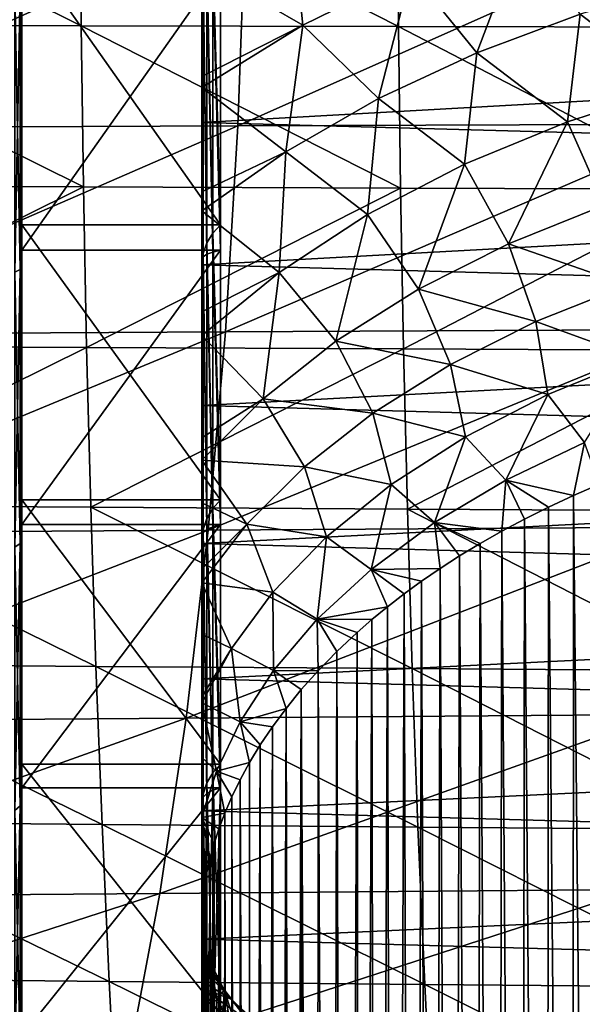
# Model space of a CAD drawing. Header units: metres. Extents: x -23 to 245, y -35 to 23.
# Tile 76 of 166: x 60.48 to 65.01, y -10.48 to -2.55. Entities that reach past the tile are written whole.
import ezdxf

# ---------------------------------------------------------------- set-up
doc = ezdxf.new("R2010")
doc.units = ezdxf.units.M
doc.layers.add('solid_509092_SW0002', color=7, linetype='CONTINUOUS')

msp = doc.modelspace()

# ---------------------------------------------------------------- linework, layer by layer
at = {"layer": 'solid_509092_SW0002'}
for points in [[(60.977657, -2.601444, 276.825409), (60.966644, -1.301103, 276.88504), (58.360073, -1.29795, 276.410675)], [(60.977657, -2.601444, 276.825409), (58.360073, -1.29795, 276.410675), (58.372223, -2.594925, 276.350769)], [(63.533096, -2.607329, 277.289124), (63.52306, -1.30395, 277.348511), (60.966644, -1.301103, 276.88504)], [(63.533096, -2.607329, 277.289124), (60.966644, -1.301103, 276.88504), (60.977657, -2.601444, 276.825409)], [(66.043793, -2.612571, 277.743805), (66.034576, -1.306487, 277.802887), (63.52306, -1.30395, 277.348511)], [(66.043793, -2.612571, 277.743805), (63.52306, -1.30395, 277.348511), (63.533096, -2.607329, 277.289124)], [(75.949997, -1.421848, 76.567451), (75.949997, -2.596188, 76.684029), (61.950001, -2.221277, 76.639229)], [(58.489395, -3.421854, 245.401352), (58.557041, -1.714388, 245.125656), (62.300323, -1.706926, 245.833893)], [(62.23962, -3.407714, 246.111069), (58.489395, -3.421854, 245.401352), (62.300323, -1.706926, 245.833893)], [(62.23962, -3.407714, 246.111069), (62.300323, -1.706926, 245.833893), (66.076584, -1.699325, 246.571518)], [(66.0214, -3.393326, 246.849503), (62.23962, -3.407714, 246.111069), (66.076584, -1.699325, 246.571518)], [(64.165283, -2.818144, 116.664764), (64.549232, -1.804389, 116.573112), (63.6343, -2.16528, 116.55172)], [(64.165283, -2.818144, 116.664764), (64.996689, -2.508466, 116.676697), (64.549232, -1.804389, 116.573112)], [(62.762321, -2.596985, 116.520844), (62.684132, -1.834015, 116.537651), (61.950001, -2.126595, 116.509048)], [(62.762321, -2.596985, 116.520844), (63.6343, -2.16528, 116.55172), (62.684132, -1.834015, 116.537651)], [(62.10091, -4.203272, 77.411476), (60.5, -1.929181, 77.054329), (62.10091, -1.928738, 77.054268)], [(60.5, -1.929181, 77.054329), (60.5, -4.202964, 77.411407), (60.5, -2.270243, 76.931335)], [(62.10091, -4.203272, 77.411476), (60.5, -4.202964, 77.411407), (60.5, -1.929181, 77.054329)], [(62.10091, -4.203272, 77.411476), (62.10091, -1.928738, 77.054268), (62.038425, -1.994354, 77.012878)], [(61.990417, -2.06984, 76.95797), (62.038425, -4.270188, 77.37738), (62.038425, -1.994354, 77.012878)], [(62.10091, -4.203272, 77.411476), (62.038425, -1.994354, 77.012878), (62.038425, -4.270188, 77.37738)], [(60.5, -4.40769, 115.680908), (60.5, -2.137997, 116.062302), (60.5, -2.270225, 116.068665)], [(62.10091, -2.13806, 116.062302), (60.5, -2.137997, 116.062302), (60.5, -4.40769, 115.680908)], [(62.10091, -2.13806, 116.062302), (60.5, -4.40769, 115.680908), (62.10091, -4.40767, 115.680923)], [(61.950001, -4.483488, 115.930611), (61.950001, -3.010418, 116.475052), (61.950001, -2.126595, 116.509048)], [(62.762321, -2.596985, 116.520844), (61.950001, -2.126595, 116.509048), (61.950001, -3.010418, 116.475052)], [(61.950001, -2.196017, 116.317848), (61.950001, -4.483488, 115.930611), (61.950001, -2.126595, 116.509048)], [(61.990417, -4.348564, 77.331009), (61.990417, -2.06984, 76.95797), (61.960251, -2.151967, 76.893631)], [(61.990417, -4.348564, 77.331009), (62.038425, -4.270188, 77.37738), (61.990417, -2.06984, 76.95797)], [(62.10091, -2.13806, 116.062302), (62.10091, -4.40767, 115.680923), (62.038425, -2.149642, 116.108971)], [(61.960251, -4.4344, 77.27597), (61.960251, -2.151967, 76.893631), (61.950001, -2.225544, 76.823509)], [(61.960251, -2.180205, 116.241379), (61.960251, -4.462086, 115.855766), (61.950001, -2.196017, 116.317848)], [(61.960251, -4.462086, 115.855766), (61.950001, -4.483488, 115.930611), (61.950001, -2.196017, 116.317848)], [(61.990417, -4.348564, 77.331009), (61.960251, -2.151967, 76.893631), (61.960251, -4.4344, 77.27597)], [(61.990417, -2.164053, 116.170074), (61.990417, -4.440958, 115.786087), (61.960251, -2.180205, 116.241379)], [(61.990417, -4.440958, 115.786087), (61.960251, -4.462086, 115.855766), (61.960251, -2.180205, 116.241379)], [(61.990417, -2.164053, 116.170074), (62.038425, -2.149642, 116.108971), (62.038425, -4.422509, 115.726402)], [(61.990417, -2.164053, 116.170074), (62.038425, -4.422509, 115.726402), (61.990417, -4.440958, 115.786087)], [(62.10091, -4.40767, 115.680923), (62.038425, -4.422509, 115.726402), (62.038425, -2.149642, 116.108971)], [(63.371731, -3.18696, 116.646927), (63.6343, -2.16528, 116.55172), (62.762321, -2.596985, 116.520844)], [(63.371731, -3.18696, 116.646927), (64.165283, -2.818144, 116.664764), (63.6343, -2.16528, 116.55172)], [(60.485405, -2.297762, 116.158607), (60.442818, -2.307484, 116.241791), (60.442818, -4.583763, 115.840416)], [(60.485405, -4.56445, 115.758926), (60.485405, -2.297762, 116.158607), (60.442818, -4.583763, 115.840416)], [(60.485405, -2.297762, 76.841393), (60.485405, -4.56445, 77.241074), (60.442818, -2.307484, 76.758209)], [(60.485405, -2.297762, 116.158607), (60.5, -4.52528, 115.673119), (60.5, -2.270225, 116.068665)], [(60.485405, -2.297762, 76.841393), (60.5, -2.270243, 76.931335), (60.5, -4.525298, 77.326889)], [(60.485405, -2.297762, 76.841393), (60.5, -4.525298, 77.326889), (60.485405, -4.56445, 77.241074)], [(60.485405, -4.56445, 115.758926), (60.5, -4.52528, 115.673119), (60.485405, -2.297762, 116.158607)], [(60.5, -4.40769, 115.680908), (60.5, -2.270225, 116.068665), (60.5, -4.52528, 115.673119)], [(60.5, -4.202964, 77.411407), (60.5, -4.525298, 77.326889), (60.5, -2.270243, 76.931335)], [(61.950001, -2.225544, 76.823509), (61.950001, -2.221277, 76.639229), (61.950001, -3.379245, 76.800903)], [(75.949997, -2.596188, 76.684029), (61.950001, -3.379245, 76.800903), (61.950001, -2.221277, 76.639229)], [(61.950001, -2.225544, 76.823509), (61.950001, -3.379245, 76.800903), (61.950001, -4.526309, 77.029861)], [(61.950001, -4.511721, 77.213974), (61.950001, -2.225544, 76.823509), (61.950001, -4.526309, 77.029861)], [(61.960251, -4.4344, 77.27597), (61.950001, -2.225544, 76.823509), (61.950001, -4.511721, 77.213974)], [(65.764252, -3.094405, 116.909424), (65.856773, -2.257252, 116.684334), (64.996689, -2.508466, 116.676697)], [(60.485405, -4.56445, 77.241074), (60.442818, -4.583763, 77.159584), (60.442818, -2.307484, 76.758209)], [(64.894432, -3.373086, 116.905312), (64.996689, -2.508466, 116.676697), (64.165283, -2.818144, 116.664764)], [(64.894432, -3.373086, 116.905312), (65.764252, -3.094405, 116.909424), (64.996689, -2.508466, 116.676697)], [(58.372223, -2.594925, 276.350769), (58.392418, -3.888484, 276.25116), (60.995991, -3.898504, 276.726318)], [(60.977657, -2.601444, 276.825409), (58.372223, -2.594925, 276.350769), (60.995991, -3.898504, 276.726318)], [(60.977657, -2.601444, 276.825409), (60.995991, -3.898504, 276.726318), (63.549835, -3.907549, 277.190643)], [(63.533096, -2.607329, 277.289124), (60.977657, -2.601444, 276.825409), (63.549835, -3.907549, 277.190643)], [(75.949997, -2.596188, 76.684029), (75.949997, -3.761635, 76.869492), (61.950001, -3.379245, 76.800903)], [(62.762321, -2.596985, 116.520844), (61.950001, -3.010418, 116.475052), (61.950001, -3.096415, 116.477852)], [(62.627201, -3.614475, 116.621307), (62.762321, -2.596985, 116.520844), (61.950001, -3.096415, 116.477852)], [(62.627201, -3.614475, 116.621307), (63.371731, -3.18696, 116.646927), (62.762321, -2.596985, 116.520844)], [(63.533096, -2.607329, 277.289124), (63.549835, -3.907549, 277.190643), (66.059219, -3.915604, 277.645905)], [(66.043793, -2.612571, 277.743805), (63.533096, -2.607329, 277.289124), (66.059219, -3.915604, 277.645905)], [(64.063667, -3.715495, 116.897461), (64.165283, -2.818144, 116.664764), (63.371731, -3.18696, 116.646927)], [(64.063667, -3.715495, 116.897461), (64.894432, -3.373086, 116.905312), (64.165283, -2.818144, 116.664764)], [(61.950001, -4.483488, 115.930611), (61.950001, -3.096415, 116.477852), (61.950001, -3.010418, 116.475052)], [(61.950001, -6.71068, 115.27916), (61.950001, -3.937894, 116.560165), (61.950001, -3.096415, 116.477852)], [(62.627201, -3.614475, 116.621307), (61.950001, -3.096415, 116.477852), (61.950001, -3.937894, 116.560165)], [(61.950001, -4.483488, 115.930611), (61.950001, -6.71068, 115.27916), (61.950001, -3.096415, 116.477852)], [(65.193115, -4.046257, 117.262604), (65.764252, -3.094405, 116.909424), (64.894432, -3.373086, 116.905312)], [(63.28455, -4.120991, 116.884186), (63.371731, -3.18696, 116.646927), (62.627201, -3.614475, 116.621307)], [(63.28455, -4.120991, 116.884186), (64.063667, -3.715495, 116.897461), (63.371731, -3.18696, 116.646927)], [(58.376991, -5.086348, 245.858627), (58.489395, -3.421854, 245.401352), (62.23962, -3.407714, 246.111069)], [(62.138855, -5.066422, 246.570953), (58.376991, -5.086348, 245.858627), (62.23962, -3.407714, 246.111069)], [(75.949997, -3.761635, 76.869492), (61.950001, -4.526309, 77.029861), (61.950001, -3.379245, 76.800903)], [(62.138855, -5.066422, 246.570953), (62.23962, -3.407714, 246.111069), (66.0214, -3.393326, 246.849503)], [(65.929924, -5.046152, 247.310959), (62.138855, -5.066422, 246.570953), (66.0214, -3.393326, 246.849503)], [(64.418854, -4.356336, 117.262154), (64.894432, -3.373086, 116.905312), (64.063667, -3.715495, 116.897461)], [(64.418854, -4.356336, 117.262154), (65.193115, -4.046257, 117.262604), (64.894432, -3.373086, 116.905312)], [(62.627201, -3.614475, 116.621307), (61.950001, -3.937894, 116.560165), (61.950001, -4.091575, 116.585709)], [(62.572132, -4.586589, 116.863602), (62.627201, -3.614475, 116.621307), (61.950001, -4.091575, 116.585709)], [(62.572132, -4.586589, 116.863602), (63.28455, -4.120991, 116.884186), (62.627201, -3.614475, 116.621307)], [(63.693264, -4.722105, 117.25885), (64.063667, -3.715495, 116.897461), (63.28455, -4.120991, 116.884186)], [(63.693264, -4.722105, 117.25885), (64.418854, -4.356336, 117.262154), (64.063667, -3.715495, 116.897461)], [(75.949997, -3.761635, 76.869492), (75.949997, -4.914153, 77.123199), (61.950001, -4.526309, 77.029861)], [(60.995991, -3.898504, 276.726318), (58.392418, -3.888484, 276.25116), (58.420792, -5.177635, 276.111908)], [(60.995991, -3.898504, 276.726318), (58.420792, -5.177635, 276.111908), (61.021908, -5.191218, 276.587921)], [(63.549835, -3.907549, 277.190643), (60.995991, -3.898504, 276.726318), (61.021908, -5.191218, 276.587921)], [(63.549835, -3.907549, 277.190643), (61.021908, -5.191218, 276.587921), (63.573685, -5.203477, 277.05307)], [(61.950001, -11.606287, 113.395668), (61.950001, -4.091575, 116.585709), (61.950001, -3.937894, 116.560165)], [(61.950001, -11.721171, 113.230019), (61.950001, -11.606287, 113.395668), (61.950001, -3.937894, 116.560165)], [(61.950001, -6.71068, 115.27916), (61.950001, -11.721171, 113.230019), (61.950001, -3.937894, 116.560165)], [(66.059219, -3.915604, 277.645905), (63.549835, -3.907549, 277.190643), (63.573685, -5.203477, 277.05307)], [(66.059219, -3.915604, 277.645905), (63.573685, -5.203477, 277.05307), (66.081383, -5.214393, 277.509186)], [(61.950001, -11.212863, 114.046928), (61.950001, -4.904991, 116.775444), (61.950001, -4.091575, 116.585709)], [(62.572132, -4.586589, 116.863602), (61.950001, -4.091575, 116.585709), (61.950001, -4.904991, 116.775444)], [(61.950001, -11.606287, 113.395668), (61.950001, -11.212863, 114.046928), (61.950001, -4.091575, 116.585709)], [(63.029724, -5.140311, 117.251411), (63.28455, -4.120991, 116.884186), (62.572132, -4.586589, 116.863602)], [(63.029724, -5.140311, 117.251411), (63.693264, -4.722105, 117.25885), (63.28455, -4.120991, 116.884186)], [(65.376167, -4.688708, 117.734444), (65.193115, -4.046257, 117.262604), (64.418854, -4.356336, 117.262154)], [(60.5, -4.202964, 77.411407), (60.5, -6.419333, 78.032562), (60.5, -4.525298, 77.326889)], [(62.10091, -6.419466, 78.032585), (60.5, -6.419333, 78.032562), (60.5, -4.202964, 77.411407)], [(62.10091, -6.419466, 78.032585), (60.5, -4.202964, 77.411407), (62.10091, -4.203272, 77.411476)], [(61.990417, -4.348564, 77.331009), (62.038425, -6.487704, 78.005798), (62.038425, -4.270188, 77.37738)], [(62.10091, -6.419466, 78.032585), (62.10091, -4.203272, 77.411476), (62.038425, -4.270188, 77.37738)], [(62.10091, -6.419466, 78.032585), (62.038425, -4.270188, 77.37738), (62.038425, -6.487704, 78.005798)], [(61.990417, -6.56805, 77.967896), (61.990417, -4.348564, 77.331009), (61.960251, -4.4344, 77.27597)], [(61.990417, -6.56805, 77.967896), (62.038425, -6.487704, 78.005798), (61.990417, -4.348564, 77.331009)], [(64.639687, -4.982503, 117.74012), (64.418854, -4.356336, 117.262154), (63.693264, -4.722105, 117.25885)], [(64.639687, -4.982503, 117.74012), (65.376167, -4.688708, 117.734444), (64.418854, -4.356336, 117.262154)], [(62.10091, -4.40767, 115.680923), (60.5, -4.40769, 115.680908), (60.5, -6.617514, 115.035995)], [(62.10091, -4.40767, 115.680923), (60.5, -6.617514, 115.035995), (62.10091, -6.617846, 115.035912)], [(60.5, -6.617514, 115.035995), (60.5, -4.40769, 115.680908), (60.5, -4.52528, 115.673119)], [(61.960251, -6.65659, 77.92215), (61.960251, -4.4344, 77.27597), (61.950001, -4.511721, 77.213974)], [(61.990417, -6.56805, 77.967896), (61.960251, -4.4344, 77.27597), (61.960251, -6.65659, 77.92215)], [(61.990417, -4.440958, 115.786087), (62.038425, -4.422509, 115.726402), (62.038425, -6.634963, 115.080383)], [(62.10091, -4.40767, 115.680923), (62.10091, -6.617846, 115.035912), (62.038425, -4.422509, 115.726402)], [(62.10091, -6.617846, 115.035912), (62.038425, -6.634963, 115.080383), (62.038425, -4.422509, 115.726402)], [(61.960251, -4.462086, 115.855766), (61.960251, -6.683347, 115.206398), (61.950001, -4.483488, 115.930611)], [(61.960251, -6.683347, 115.206398), (61.950001, -6.71068, 115.27916), (61.950001, -4.483488, 115.930611)], [(61.950001, -4.511721, 77.213974), (61.950001, -5.658721, 77.325584), (61.950001, -6.770976, 77.686455)], [(61.950001, -6.737621, 77.868561), (61.950001, -4.511721, 77.213974), (61.950001, -6.770976, 77.686455)], [(61.950001, -4.511721, 77.213974), (61.950001, -4.526309, 77.029861), (61.950001, -5.658721, 77.325584)], [(61.960251, -6.65659, 77.92215), (61.950001, -4.511721, 77.213974), (61.950001, -6.737621, 77.868561)], [(61.990417, -4.440958, 115.786087), (61.990417, -6.657359, 115.138542), (61.960251, -4.462086, 115.855766)], [(61.990417, -6.657359, 115.138542), (61.960251, -6.683347, 115.206398), (61.960251, -4.462086, 115.855766)], [(61.990417, -4.440958, 115.786087), (62.038425, -6.634963, 115.080383), (61.990417, -6.657359, 115.138542)], [(60.485405, -4.56445, 115.758926), (60.442818, -4.583763, 115.840416), (60.442818, -6.798055, 115.177505)], [(60.485405, -6.769412, 115.098808), (60.485405, -4.56445, 115.758926), (60.442818, -6.798055, 115.177505)], [(60.485405, -4.56445, 77.241074), (60.485405, -6.769412, 77.901192), (60.442818, -4.583763, 77.159584)], [(60.485405, -6.769412, 77.901192), (60.442818, -6.798055, 77.822495), (60.442818, -4.583763, 77.159584)], [(60.485405, -4.56445, 115.758926), (60.5, -6.723901, 115.016945), (60.5, -4.52528, 115.673119)], [(60.485405, -4.56445, 77.241074), (60.5, -4.525298, 77.326889), (60.5, -6.723912, 77.983063)], [(60.485405, -4.56445, 77.241074), (60.5, -6.723912, 77.983063), (60.485405, -6.769412, 77.901192)], [(60.485405, -6.769412, 115.098808), (60.5, -6.723901, 115.016945), (60.485405, -4.56445, 115.758926)], [(60.5, -6.617514, 115.035995), (60.5, -4.52528, 115.673119), (60.5, -6.723901, 115.016945)], [(60.5, -6.419333, 78.032562), (60.5, -6.723912, 77.983063), (60.5, -4.525298, 77.326889)], [(75.949997, -4.914153, 77.123199), (61.950001, -5.658721, 77.325584), (61.950001, -4.526309, 77.029861)], [(62.572132, -4.586589, 116.863602), (61.950001, -4.904991, 116.775444), (61.950001, -5.094002, 116.832275)], [(62.442932, -5.604264, 117.238464), (62.572132, -4.586589, 116.863602), (61.950001, -5.094002, 116.832275)], [(62.442932, -5.604264, 117.238464), (63.029724, -5.140311, 117.251411), (62.572132, -4.586589, 116.863602)], [(63.952053, -5.327678, 117.744812), (63.693264, -4.722105, 117.25885), (63.029724, -5.140311, 117.251411)], [(63.952053, -5.327678, 117.744812), (64.639687, -4.982503, 117.74012), (63.693264, -4.722105, 117.25885)], [(65.4515, -5.278296, 118.310005), (65.376167, -4.688708, 117.734444), (64.639687, -4.982503, 117.74012)], [(61.950001, -11.087844, 114.28701), (61.950001, -5.094002, 116.832275), (61.950001, -4.904991, 116.775444)], [(61.950001, -11.212863, 114.046928), (61.950001, -11.087844, 114.28701), (61.950001, -4.904991, 116.775444)], [(75.949997, -4.914153, 77.123199), (75.949997, -6.049747, 77.444267), (61.950001, -5.658721, 77.325584)], [(64.73568, -5.569642, 118.321388), (64.639687, -4.982503, 117.74012), (63.952053, -5.327678, 117.744812)], [(64.73568, -5.569642, 118.321388), (65.4515, -5.278296, 118.310005), (64.639687, -4.982503, 117.74012)], [(58.221317, -6.687224, 246.491455), (58.376991, -5.086348, 245.858627), (62.138855, -5.066422, 246.570953)], [(61.999279, -6.662553, 247.207535), (58.221317, -6.687224, 246.491455), (62.138855, -5.066422, 246.570953)], [(61.999279, -6.662553, 247.207535), (62.138855, -5.066422, 246.570953), (65.929924, -5.046152, 247.310959)], [(65.803238, -6.637441, 247.949814), (61.999279, -6.662553, 247.207535), (65.929924, -5.046152, 247.310959)], [(61.950001, -10.774334, 114.994148), (61.950001, -5.917682, 117.13884), (61.950001, -5.094002, 116.832275)], [(62.442932, -5.604264, 117.238464), (61.950001, -5.094002, 116.832275), (61.950001, -5.917682, 117.13884)], [(61.950001, -11.087844, 114.28701), (61.950001, -10.774334, 114.994148), (61.950001, -5.094002, 116.832275)], [(63.326069, -5.720376, 117.747627), (63.029724, -5.140311, 117.251411), (62.442932, -5.604264, 117.238464)], [(63.326069, -5.720376, 117.747627), (63.952053, -5.327678, 117.744812), (63.029724, -5.140311, 117.251411)], [(61.021908, -5.191218, 276.587921), (58.420792, -5.177635, 276.111908), (58.45731, -6.461374, 275.933167)], [(61.021908, -5.191218, 276.587921), (58.45731, -6.461374, 275.933167), (61.055515, -6.478486, 276.410217)], [(63.573685, -5.203477, 277.05307), (61.021908, -5.191218, 276.587921), (61.055515, -6.478486, 276.410217)], [(63.573685, -5.203477, 277.05307), (61.055515, -6.478486, 276.410217), (63.604877, -6.49393, 276.876495)], [(66.081383, -5.214393, 277.509186), (63.573685, -5.203477, 277.05307), (63.604877, -6.49393, 276.876495)], [(66.081383, -5.214393, 277.509186), (63.604877, -6.49393, 276.876495), (66.110657, -6.507683, 277.33374)], [(64.73568, -5.569642, 118.321388), (65.030159, -5.956075, 118.984436), (65.4515, -5.278296, 118.310005)], [(64.071831, -5.910433, 118.333328), (63.952053, -5.327678, 117.744812), (63.326069, -5.720376, 117.747627)], [(64.071831, -5.910433, 118.333328), (64.73568, -5.569642, 118.321388), (63.952053, -5.327678, 117.744812)], [(62.442932, -5.604264, 117.238464), (61.950001, -5.917682, 117.13884), (61.950001, -6.098049, 117.21814)], [(62.775414, -6.153446, 117.747559), (62.442932, -5.604264, 117.238464), (61.950001, -6.098049, 117.21814)], [(62.775414, -6.153446, 117.747559), (63.326069, -5.720376, 117.747627), (62.442932, -5.604264, 117.238464)], [(64.071831, -5.910433, 118.333328), (64.398766, -6.258827, 119.001373), (64.73568, -5.569642, 118.321388)], [(64.73568, -5.569642, 118.321388), (64.398766, -6.258827, 119.001373), (65.030159, -5.956075, 118.984436)], [(75.949997, -6.049747, 77.444267), (61.950001, -6.770976, 77.686455), (61.950001, -5.658721, 77.325584)], [(63.472996, -6.295812, 118.345154), (63.326069, -5.720376, 117.747627), (62.775414, -6.153446, 117.747559)], [(63.472996, -6.295812, 118.345154), (64.071831, -5.910433, 118.333328), (63.326069, -5.720376, 117.747627)], [(61.950001, -10.666405, 115.281265), (61.950001, -6.098049, 117.21814), (61.950001, -5.917682, 117.13884)], [(61.950001, -10.774334, 114.994148), (61.950001, -10.666405, 115.281265), (61.950001, -5.917682, 117.13884)], [(63.472996, -6.295812, 118.345154), (63.822514, -6.601681, 119.019737), (64.071831, -5.910433, 118.333328)], [(64.071831, -5.910433, 118.333328), (63.822514, -6.601681, 119.019737), (64.398766, -6.258827, 119.001373)], [(65.030159, -5.956075, 118.984436), (64.398766, -6.258827, 119.001373), (64.941315, -6.383309, 119.719009)], [(65.030159, -5.956075, 118.984436), (64.941315, -6.383309, 119.719009), (65.152763, -6.291724, 119.712593)], [(75.949997, -6.049747, 77.444267), (75.949997, -7.164485, 77.831596), (61.950001, -6.770976, 77.686455)], [(61.950001, -10.666405, 115.281265), (61.950001, -6.441722, 117.382065), (61.950001, -6.098049, 117.21814)], [(62.312889, -6.615301, 117.74324), (61.950001, -6.098049, 117.21814), (61.950001, -6.441722, 117.382065)], [(62.312889, -6.615301, 117.74324), (62.775414, -6.153446, 117.747559), (61.950001, -6.098049, 117.21814)], [(62.952492, -6.717442, 118.355934), (62.775414, -6.153446, 117.747559), (62.312889, -6.615301, 117.74324)], [(62.952492, -6.717442, 118.355934), (63.472996, -6.295812, 118.345154), (62.775414, -6.153446, 117.747559)], [(64.398766, -6.258827, 119.001373), (63.822514, -6.601681, 119.019737), (64.365013, -6.670571, 119.739883)], [(64.398766, -6.258827, 119.001373), (64.365013, -6.670571, 119.739883), (64.547943, -6.573004, 119.732895)], [(64.398766, -6.258827, 119.001373), (64.547943, -6.573004, 119.732895), (64.739861, -6.477168, 119.72583)], [(64.398766, -6.258827, 119.001373), (64.739861, -6.477168, 119.72583), (64.941315, -6.383309, 119.719009)], [(62.952492, -6.717442, 118.355934), (63.312321, -6.978408, 119.038857), (63.472996, -6.295812, 118.345154)], [(63.472996, -6.295812, 118.345154), (63.312321, -6.978408, 119.038857), (63.822514, -6.601681, 119.019737)], [(65.152763, -6.291724, 119.712593), (64.941315, -6.383309, 119.719009), (65.15519, -27.878523, 170.570221)], [(60.5, -6.419333, 78.032562), (60.5, -8.548059, 78.909378), (60.5, -6.723912, 77.983063)], [(62.10091, -8.548105, 78.909363), (60.5, -8.548059, 78.909378), (60.5, -6.419333, 78.032562)], [(62.10091, -8.548105, 78.909363), (60.5, -6.419333, 78.032562), (62.10091, -6.419466, 78.032585)], [(62.10091, -8.548105, 78.909363), (62.10091, -6.419466, 78.032585), (62.038425, -6.487704, 78.005798)], [(64.941315, -6.383309, 119.719009), (64.739861, -6.477168, 119.72583), (64.933037, -27.957712, 170.536606)], [(64.941315, -6.383309, 119.719009), (64.933037, -27.957712, 170.536606), (65.15519, -27.878523, 170.570221)], [(58.45731, -6.461374, 275.933167), (58.501934, -7.738681, 275.714966), (61.096897, -7.75918, 276.193268)], [(61.055515, -6.478486, 276.410217), (58.45731, -6.461374, 275.933167), (61.096897, -7.75918, 276.193268)], [(61.055515, -6.478486, 276.410217), (61.096897, -7.75918, 276.193268), (63.643635, -7.77768, 276.660828)], [(63.604877, -6.49393, 276.876495), (61.055515, -6.478486, 276.410217), (63.643635, -7.77768, 276.660828)], [(61.950001, -10.427913, 116.04808), (61.950001, -6.977069, 117.670906), (61.950001, -6.441722, 117.382065)], [(62.312889, -6.615301, 117.74324), (61.950001, -6.441722, 117.382065), (61.950001, -6.977069, 117.670906)], [(61.950001, -10.666405, 115.281265), (61.950001, -10.427913, 116.04808), (61.950001, -6.441722, 117.382065)], [(61.990417, -6.56805, 77.967896), (62.038425, -8.616407, 78.889488), (62.038425, -6.487704, 78.005798)], [(62.10091, -8.548105, 78.909363), (62.038425, -6.487704, 78.005798), (62.038425, -8.616407, 78.889488)], [(63.604877, -6.49393, 276.876495), (63.643635, -7.77768, 276.660828), (66.147377, -7.794162, 277.119415)], [(66.110657, -6.507683, 277.33374), (63.604877, -6.49393, 276.876495), (66.147377, -7.794162, 277.119415)], [(64.739861, -6.477168, 119.72583), (64.547943, -6.573004, 119.732895), (64.721008, -28.039217, 170.501999)], [(64.739861, -6.477168, 119.72583), (64.721008, -28.039217, 170.501999), (64.933037, -27.957712, 170.536606)], [(61.990417, -8.697859, 78.859894), (61.990417, -6.56805, 77.967896), (61.960251, -6.65659, 77.92215)], [(61.990417, -8.697859, 78.859894), (62.038425, -8.616407, 78.889488), (61.990417, -6.56805, 77.967896)], [(64.547943, -6.573004, 119.732895), (64.365013, -6.670571, 119.739883), (64.518967, -28.122738, 170.466553)], [(64.547943, -6.573004, 119.732895), (64.518967, -28.122738, 170.466553), (64.721008, -28.039217, 170.501999)], [(60.5, -8.736767, 114.136429), (60.5, -6.617514, 115.035995), (60.5, -6.723901, 115.016945)], [(62.10091, -6.617846, 115.035912), (60.5, -6.617514, 115.035995), (60.5, -8.736767, 114.136429)], [(62.10091, -6.617846, 115.035912), (60.5, -8.736767, 114.136429), (62.10091, -8.736476, 114.136604)], [(61.822586, -8.176044, 248.012955), (61.999279, -6.662553, 247.207535), (65.803238, -6.637441, 247.949814)], [(65.642891, -8.147324, 248.758133), (61.822586, -8.176044, 248.012955), (65.803238, -6.637441, 247.949814)], [(62.312889, -6.615301, 117.74324), (61.950001, -6.977069, 117.670906), (61.950001, -7.087492, 117.734856)], [(62.521797, -7.162665, 118.364052), (62.312889, -6.615301, 117.74324), (61.950001, -7.087492, 117.734856)], [(61.960251, -8.78815, 78.823334), (61.960251, -6.65659, 77.92215), (61.950001, -6.737621, 77.868561)], [(61.990417, -8.697859, 78.859894), (61.960251, -6.65659, 77.92215), (61.960251, -8.78815, 78.823334)], [(61.990417, -6.657359, 115.138542), (61.990417, -8.782857, 114.23632), (61.960251, -6.683347, 115.206398)], [(61.990417, -6.657359, 115.138542), (62.038425, -6.634963, 115.080383), (62.038425, -8.756578, 114.179817)], [(61.990417, -6.657359, 115.138542), (62.038425, -8.756578, 114.179817), (61.990417, -8.782857, 114.23632)], [(62.10091, -6.617846, 115.035912), (62.10091, -8.736476, 114.136604), (62.038425, -6.634963, 115.080383)], [(62.10091, -8.736476, 114.136604), (62.038425, -8.756578, 114.179817), (62.038425, -6.634963, 115.080383)], [(62.521797, -7.162665, 118.364052), (62.952492, -6.717442, 118.355934), (62.312889, -6.615301, 117.74324)], [(63.822514, -6.601681, 119.019737), (63.312321, -6.978408, 119.038857), (63.868431, -6.971227, 119.761101)], [(63.822514, -6.601681, 119.019737), (63.868431, -6.971227, 119.761101), (64.025368, -6.869936, 119.753876)], [(63.822514, -6.601681, 119.019737), (64.025368, -6.869936, 119.753876), (64.190765, -6.769639, 119.746727)], [(63.822514, -6.601681, 119.019737), (64.190765, -6.769639, 119.746727), (64.365013, -6.670571, 119.739883)], [(58.024284, -8.204204, 247.292038), (58.221317, -6.687224, 246.491455), (61.999279, -6.662553, 247.207535)], [(61.822586, -8.176044, 248.012955), (58.024284, -8.204204, 247.292038), (61.999279, -6.662553, 247.207535)], [(60.485405, -6.769412, 115.098808), (60.5, -8.829044, 114.110733), (60.5, -6.723901, 115.016945)], [(60.485405, -6.769412, 77.901192), (60.5, -6.723912, 77.983063), (60.5, -8.829053, 78.889275)], [(60.5, -8.736767, 114.136429), (60.5, -6.723901, 115.016945), (60.5, -8.829044, 114.110733)], [(60.5, -8.548059, 78.909378), (60.5, -8.829053, 78.889275), (60.5, -6.723912, 77.983063)], [(61.960251, -6.683347, 115.206398), (61.960251, -8.813612, 114.302155), (61.950001, -6.71068, 115.27916)], [(61.950001, -6.71068, 115.27916), (61.950001, -8.846966, 114.37236), (61.950001, -11.721171, 113.230019)], [(61.960251, -8.813612, 114.302155), (61.950001, -8.846966, 114.37236), (61.950001, -6.71068, 115.27916)], [(61.950001, -6.737621, 77.868561), (61.950001, -7.860692, 78.11174), (61.950001, -8.923774, 78.599915)], [(61.950001, -8.872831, 78.778557), (61.950001, -6.737621, 77.868561), (61.950001, -8.923774, 78.599915)], [(61.950001, -6.737621, 77.868561), (61.950001, -6.770976, 77.686455), (61.950001, -7.860692, 78.11174)], [(61.960251, -8.78815, 78.823334), (61.950001, -6.737621, 77.868561), (61.950001, -8.872831, 78.778557)], [(61.990417, -8.782857, 114.23632), (61.960251, -8.813612, 114.302155), (61.960251, -6.683347, 115.206398)], [(62.521797, -7.162665, 118.364052), (62.877895, -7.379797, 119.057365), (62.952492, -6.717442, 118.355934)], [(62.952492, -6.717442, 118.355934), (62.877895, -7.379797, 119.057365), (63.312321, -6.978408, 119.038857)], [(64.365013, -6.670571, 119.739883), (64.190765, -6.769639, 119.746727), (64.326324, -28.208191, 170.430283)], [(64.365013, -6.670571, 119.739883), (64.326324, -28.208191, 170.430283), (64.518967, -28.122738, 170.466553)], [(60.485405, -6.769412, 115.098808), (60.442818, -6.798055, 115.177505), (60.442818, -8.920415, 114.262009)], [(60.485405, -8.882829, 114.187164), (60.485405, -6.769412, 115.098808), (60.442818, -8.920415, 114.262009)], [(60.485405, -6.769412, 77.901192), (60.485405, -8.882829, 78.812836), (60.442818, -6.798055, 77.822495)], [(60.485405, -8.882829, 78.812836), (60.442818, -8.920415, 78.737991), (60.442818, -6.798055, 77.822495)], [(60.485405, -6.769412, 77.901192), (60.5, -8.829053, 78.889275), (60.485405, -8.882829, 78.812836)], [(60.485405, -8.882829, 114.187164), (60.5, -8.829044, 114.110733), (60.485405, -6.769412, 115.098808)], [(75.949997, -7.164485, 77.831596), (61.950001, -7.860692, 78.11174), (61.950001, -6.770976, 77.686455)], [(64.190765, -6.769639, 119.746727), (64.025368, -6.869936, 119.753876), (64.142662, -28.295467, 170.393234)], [(64.190765, -6.769639, 119.746727), (64.142662, -28.295467, 170.393234), (64.326324, -28.208191, 170.430283)], [(64.025368, -6.869936, 119.753876), (63.868431, -6.971227, 119.761101), (63.968216, -28.384159, 170.355591)], [(64.025368, -6.869936, 119.753876), (63.968216, -28.384159, 170.355591), (64.142662, -28.295467, 170.393234)], [(61.950001, -10.350698, 116.348701), (61.950001, -7.087492, 117.734856), (61.950001, -6.977069, 117.670906)], [(61.950001, -10.427913, 116.04808), (61.950001, -10.350698, 116.348701), (61.950001, -6.977069, 117.670906)], [(63.312321, -6.978408, 119.038857), (63.719532, -7.073309, 119.768135), (63.868431, -6.971227, 119.761101)], [(63.868431, -6.971227, 119.761101), (63.719532, -7.073309, 119.768135), (63.802696, -28.47411, 170.317398)], [(63.868431, -6.971227, 119.761101), (63.802696, -28.47411, 170.317398), (63.968216, -28.384159, 170.355591)], [(63.312321, -6.978408, 119.038857), (62.877895, -7.379797, 119.057365), (63.445232, -7.279092, 119.782112)], [(63.312321, -6.978408, 119.038857), (63.445232, -7.279092, 119.782112), (63.578472, -7.175999, 119.77504)], [(63.312321, -6.978408, 119.038857), (63.578472, -7.175999, 119.77504), (63.719532, -7.073309, 119.768135)], [(61.950001, -10.293885, 116.594994), (61.950001, -7.500639, 117.98703), (61.950001, -7.087492, 117.734856)], [(62.187523, -7.614744, 118.366379), (61.950001, -7.087492, 117.734856), (61.950001, -7.500639, 117.98703)], [(61.950001, -10.350698, 116.348701), (61.950001, -10.293885, 116.594994), (61.950001, -7.087492, 117.734856)], [(62.187523, -7.614744, 118.366379), (62.521797, -7.162665, 118.364052), (61.950001, -7.087492, 117.734856)], [(63.719532, -7.073309, 119.768135), (63.578472, -7.175999, 119.77504), (63.645721, -28.565231, 170.278732)], [(63.719532, -7.073309, 119.768135), (63.645721, -28.565231, 170.278732), (63.802696, -28.47411, 170.317398)], [(75.949997, -7.164485, 77.831596), (75.949997, -8.254505, 78.283836), (61.950001, -7.860692, 78.11174)], [(62.187523, -7.614744, 118.366379), (62.525734, -7.793742, 119.072441), (62.521797, -7.162665, 118.364052)], [(62.521797, -7.162665, 118.364052), (62.525734, -7.793742, 119.072441), (62.877895, -7.379797, 119.057365)], [(63.578472, -7.175999, 119.77504), (63.445232, -7.279092, 119.782112), (63.497097, -28.657354, 170.239624)], [(63.578472, -7.175999, 119.77504), (63.497097, -28.657354, 170.239624), (63.645721, -28.565231, 170.278732)], [(62.877895, -7.379797, 119.057365), (63.319458, -7.382384, 119.789085), (63.445232, -7.279092, 119.782112)], [(63.445232, -7.279092, 119.782112), (63.319458, -7.382384, 119.789085), (63.356831, -28.750193, 170.200211)], [(63.445232, -7.279092, 119.782112), (63.356831, -28.750193, 170.200211), (63.497097, -28.657354, 170.239624)], [(62.877895, -7.379797, 119.057365), (62.525734, -7.793742, 119.072441), (62.886017, -7.794182, 119.814354)], [(62.877895, -7.379797, 119.057365), (62.886017, -7.794182, 119.814354), (63.035896, -7.640356, 119.805244)], [(62.877895, -7.379797, 119.057365), (63.035896, -7.640356, 119.805244), (63.200809, -7.485686, 119.79567)], [(62.877895, -7.379797, 119.057365), (63.200809, -7.485686, 119.79567), (63.319458, -7.382384, 119.789085)], [(63.319458, -7.382384, 119.789085), (63.200809, -7.485686, 119.79567), (63.224644, -28.843628, 170.160553)], [(63.319458, -7.382384, 119.789085), (63.224644, -28.843628, 170.160553), (63.356831, -28.750193, 170.200211)], [(61.950001, -10.184008, 117.15403), (61.950001, -8.004672, 118.325867), (61.950001, -7.500639, 117.98703)], [(62.187523, -7.614744, 118.366379), (61.950001, -7.500639, 117.98703), (61.950001, -8.004672, 118.325867)], [(61.950001, -10.293885, 116.594994), (61.950001, -10.184008, 117.15403), (61.950001, -7.500639, 117.98703)], [(63.200809, -7.485686, 119.79567), (63.035896, -7.640356, 119.805244), (63.100277, -28.937559, 170.120682)], [(63.200809, -7.485686, 119.79567), (63.100277, -28.937559, 170.120682), (63.224644, -28.843628, 170.160553)], [(62.187523, -7.614744, 118.366379), (61.950001, -8.004672, 118.325867), (61.950001, -8.052628, 118.35923)], [(62.187523, -7.614744, 118.366379), (61.950001, -8.052628, 118.35923), (62.257229, -8.206408, 119.078842)], [(62.187523, -7.614744, 118.366379), (62.257229, -8.206408, 119.078842), (62.525734, -7.793742, 119.072441)], [(63.035896, -7.640356, 119.805244), (62.886017, -7.794182, 119.814354), (62.983578, -29.031805, 170.080673)], [(63.035896, -7.640356, 119.805244), (62.983578, -29.031805, 170.080673), (63.100277, -28.937559, 170.120682)], [(58.501934, -7.738681, 275.714966), (58.55468, -9.008537, 275.457428), (61.146206, -9.032167, 275.937073)], [(61.096897, -7.75918, 276.193268), (58.501934, -7.738681, 275.714966), (61.146206, -9.032167, 275.937073)], [(61.096897, -7.75918, 276.193268), (61.146206, -9.032167, 275.937073), (63.690228, -9.053496, 276.406067)], [(63.643635, -7.77768, 276.660828), (61.096897, -7.75918, 276.193268), (63.690228, -9.053496, 276.406067)], [(62.525734, -7.793742, 119.072441), (62.257229, -8.206408, 119.078842), (62.627922, -8.097214, 119.829018)], [(62.525734, -7.793742, 119.072441), (62.627922, -8.097214, 119.829018), (62.750206, -7.946587, 119.82209)], [(62.525734, -7.793742, 119.072441), (62.750206, -7.946587, 119.82209), (62.886017, -7.794182, 119.814354)], [(62.886017, -7.794182, 119.814354), (62.750206, -7.946587, 119.82209), (62.874416, -29.126171, 170.040619)], [(62.886017, -7.794182, 119.814354), (62.874416, -29.126171, 170.040619), (62.983578, -29.031805, 170.080673)], [(63.643635, -7.77768, 276.660828), (63.690228, -9.053496, 276.406067), (66.19194, -9.072512, 276.866241)], [(66.147377, -7.794162, 277.119415), (63.643635, -7.77768, 276.660828), (66.19194, -9.072512, 276.866241)], [(75.949997, -8.254505, 78.283836), (61.950001, -8.923774, 78.599915), (61.950001, -7.860692, 78.11174)], [(61.950001, -10.129754, 117.469658), (61.950001, -8.052628, 118.35923), (61.950001, -8.004672, 118.325867)], [(61.950001, -10.184008, 117.15403), (61.950001, -10.129754, 117.469658), (61.950001, -8.004672, 118.325867)], [(62.750206, -7.946587, 119.82209), (62.627922, -8.097214, 119.829018), (62.677917, -29.31469, 169.960602)], [(62.750206, -7.946587, 119.82209), (62.677917, -29.31469, 169.960602), (62.772594, -29.220514, 170.00058)], [(62.750206, -7.946587, 119.82209), (62.772594, -29.220514, 170.00058), (62.874416, -29.126171, 170.040619)], [(61.950001, -10.085717, 117.750938), (61.950001, -8.493694, 118.672928), (61.950001, -8.052628, 118.35923)], [(62.068069, -8.604467, 119.068192), (61.950001, -8.052628, 118.35923), (61.950001, -8.493694, 118.672928)], [(61.950001, -10.129754, 117.469658), (61.950001, -10.085717, 117.750938), (61.950001, -8.052628, 118.35923)], [(62.257229, -8.206408, 119.078842), (61.950001, -8.052628, 118.35923), (62.068069, -8.604467, 119.068192)], [(61.611046, -9.588264, 248.977081), (61.822586, -8.176044, 248.012955), (65.642891, -8.147324, 248.758133)], [(65.45079, -9.55692, 249.725952), (61.611046, -9.588264, 248.977081), (65.642891, -8.147324, 248.758133)], [(62.257229, -8.206408, 119.078842), (62.518284, -8.245541, 119.834251), (62.627922, -8.097214, 119.829018)], [(62.627922, -8.097214, 119.829018), (62.518284, -8.245541, 119.834251), (62.54887, -29.455317, 169.900909)], [(62.627922, -8.097214, 119.829018), (62.54887, -29.455317, 169.900909), (62.677917, -29.31469, 169.960602)], [(57.788589, -9.618882, 248.250092), (58.024284, -8.204204, 247.292038), (61.822586, -8.176044, 248.012955)], [(61.611046, -9.588264, 248.977081), (57.788589, -9.618882, 248.250092), (61.822586, -8.176044, 248.012955)], [(62.257229, -8.206408, 119.078842), (62.068069, -8.604467, 119.068192), (62.334141, -8.533813, 119.838692)], [(62.257229, -8.206408, 119.078842), (62.334141, -8.533813, 119.838692), (62.420555, -8.391172, 119.837395)], [(62.257229, -8.206408, 119.078842), (62.420555, -8.391172, 119.837395), (62.518284, -8.245541, 119.834251)], [(62.518284, -8.245541, 119.834251), (62.420555, -8.391172, 119.837395), (62.434765, -29.594788, 169.841705)], [(62.518284, -8.245541, 119.834251), (62.434765, -29.594788, 169.841705), (62.54887, -29.455317, 169.900909)], [(75.949997, -8.254505, 78.283836), (75.949997, -9.31603, 78.799423), (61.950001, -8.923774, 78.599915)], [(62.420555, -8.391172, 119.837395), (62.334141, -8.533813, 119.838692), (62.334988, -29.732542, 169.783234)], [(62.420555, -8.391172, 119.837395), (62.334988, -29.732542, 169.783234), (62.434765, -29.594788, 169.841705)], [(60.5, -8.548059, 78.909378), (60.5, -10.559299, 80.02961), (60.5, -8.829053, 78.889275)], [(62.10091, -10.558852, 80.029305), (60.5, -10.559299, 80.02961), (60.5, -8.548059, 78.909378)], [(62.10091, -10.558852, 80.029305), (60.5, -8.548059, 78.909378), (62.10091, -8.548105, 78.909363)], [(61.950001, -10.000587, 118.382607), (61.950001, -8.965583, 119.022324), (61.950001, -8.493694, 118.672928)], [(62.068069, -8.604467, 119.068192), (61.950001, -8.493694, 118.672928), (61.950001, -8.965583, 119.022324)], [(61.950001, -10.085717, 117.750938), (61.950001, -10.000587, 118.382607), (61.950001, -8.493694, 118.672928)], [(62.10091, -10.558852, 80.029305), (62.10091, -8.548105, 78.909363), (62.038425, -8.616407, 78.889488)], [(62.068069, -8.604467, 119.068192), (62.258221, -8.672996, 119.836906), (62.334141, -8.533813, 119.838692)], [(62.334141, -8.533813, 119.838692), (62.258221, -8.672996, 119.836906), (62.334988, -29.732542, 169.783234)], [(62.068069, -8.604467, 119.068192), (61.950001, -8.965583, 119.022324), (61.950001, -8.976356, 119.03022)], [(62.068069, -8.604467, 119.068192), (61.950001, -8.976356, 119.03022), (62.135555, -8.940079, 119.824593)], [(61.990417, -8.697859, 78.859894), (62.038425, -10.627025, 80.016304), (62.038425, -8.616407, 78.889488)], [(62.10091, -10.558852, 80.029305), (62.038425, -8.616407, 78.889488), (62.038425, -10.627025, 80.016304)], [(62.068069, -8.604467, 119.068192), (62.135555, -8.940079, 119.824593), (62.192215, -8.808581, 119.832375)], [(62.068069, -8.604467, 119.068192), (62.192215, -8.808581, 119.832375), (62.258221, -8.672996, 119.836906)], [(61.990417, -10.70878, 79.994766), (61.990417, -8.697859, 78.859894), (61.960251, -8.78815, 78.823334)], [(61.990417, -10.70878, 79.994766), (62.038425, -10.627025, 80.016304), (61.990417, -8.697859, 78.859894)], [(62.258221, -8.672996, 119.836906), (62.192215, -8.808581, 119.832375), (62.248642, -29.868383, 169.725571)], [(62.258221, -8.672996, 119.836906), (62.248642, -29.868383, 169.725571), (62.334988, -29.732542, 169.783234)], [(62.10091, -8.736476, 114.136604), (60.5, -8.736767, 114.136429), (60.5, -10.735754, 112.994804)], [(62.10091, -8.736476, 114.136604), (60.5, -10.735754, 112.994804), (62.10091, -10.735775, 112.994804)], [(60.5, -10.735754, 112.994804), (60.5, -8.736767, 114.136429), (60.5, -8.829044, 114.110733)], [(61.960251, -10.799929, 79.967201), (61.960251, -8.78815, 78.823334), (61.950001, -8.872831, 78.778557)], [(61.990417, -8.782857, 114.23632), (61.960251, -10.823747, 113.155403), (61.960251, -8.813612, 114.302155)], [(61.990417, -8.782857, 114.23632), (61.990417, -10.788301, 113.091797), (61.960251, -10.823747, 113.155403)], [(61.990417, -10.70878, 79.994766), (61.960251, -8.78815, 78.823334), (61.960251, -10.799929, 79.967201)], [(61.990417, -10.788301, 113.091797), (62.038425, -8.756578, 114.179817), (62.038425, -10.758182, 113.037064)], [(61.990417, -8.782857, 114.23632), (62.038425, -8.756578, 114.179817), (61.990417, -10.788301, 113.091797)], [(62.10091, -8.736476, 114.136604), (62.038425, -10.758182, 113.037064), (62.038425, -8.756578, 114.179817)], [(62.10091, -8.736476, 114.136604), (62.10091, -10.735775, 112.994804), (62.038425, -10.758182, 113.037064)], [(60.485405, -8.882829, 114.187164), (60.5, -10.814086, 112.966484), (60.5, -8.829044, 114.110733)], [(60.485405, -8.882829, 78.812836), (60.5, -8.829053, 78.889275), (60.5, -10.814094, 80.033524)], [(60.5, -10.735754, 112.994804), (60.5, -8.829044, 114.110733), (60.5, -10.814086, 112.966484)], [(60.5, -10.559299, 80.02961), (60.5, -10.814094, 80.033524), (60.5, -8.829053, 78.889275)], [(61.960251, -8.813612, 114.302155), (61.950001, -10.862721, 113.222786), (61.950001, -8.846966, 114.37236)], [(61.960251, -8.813612, 114.302155), (61.960251, -10.823747, 113.155403), (61.950001, -10.862721, 113.222786)], [(61.950001, -8.846966, 114.37236), (61.950001, -10.862721, 113.222786), (61.950001, -11.721171, 113.230019)], [(61.950001, -8.872831, 78.778557), (61.950001, -9.9564, 79.149086), (61.950001, -10.955821, 79.757935)], [(61.950001, -10.88695, 79.931084), (61.950001, -8.872831, 78.778557), (61.950001, -10.955821, 79.757935)], [(61.950001, -8.872831, 78.778557), (61.950001, -8.923774, 78.599915), (61.950001, -9.9564, 79.149086)], [(61.960251, -10.799929, 79.967201), (61.950001, -8.872831, 78.778557), (61.950001, -10.88695, 79.931084)], [(62.192215, -8.808581, 119.832375), (62.135555, -8.940079, 119.824593), (62.174622, -30.002689, 169.668564)], [(62.192215, -8.808581, 119.832375), (62.174622, -30.002689, 169.668564), (62.248642, -29.868383, 169.725571)], [(60.485405, -8.882829, 114.187164), (60.442818, -8.920415, 114.262009), (60.442818, -10.922141, 113.106308)], [(60.485405, -10.876122, 113.036339), (60.485405, -8.882829, 114.187164), (60.442818, -10.922141, 113.106308)], [(60.485405, -8.882829, 78.812836), (60.485405, -10.876122, 79.963661), (60.442818, -8.920415, 78.737991)], [(60.485405, -10.876122, 79.963661), (60.442818, -10.922141, 79.893692), (60.442818, -8.920415, 78.737991)], [(60.485405, -8.882829, 78.812836), (60.5, -10.814094, 80.033524), (60.485405, -10.876122, 79.963661)], [(60.485405, -10.876122, 113.036339), (60.5, -10.814086, 112.966484), (60.485405, -8.882829, 114.187164)], [(75.949997, -9.31603, 78.799423), (61.950001, -9.9564, 79.149086), (61.950001, -8.923774, 78.599915)], [(62.135555, -8.940079, 119.824593), (61.950001, -8.976356, 119.03022), (62.08765, -9.067029, 119.812897)], [(62.135555, -8.940079, 119.824593), (62.08765, -9.067029, 119.812897), (62.112408, -30.134972, 169.612411)], [(62.135555, -8.940079, 119.824593), (62.112408, -30.134972, 169.612411), (62.174622, -30.002689, 169.668564)], [(58.55468, -9.008537, 275.457428), (58.615711, -10.269958, 275.160614), (61.20369, -10.296401, 275.641724)], [(61.146206, -9.032167, 275.937073), (58.55468, -9.008537, 275.457428), (61.20369, -10.296401, 275.641724)], [(61.146206, -9.032167, 275.937073), (61.20369, -10.296401, 275.641724), (63.745003, -10.320271, 276.112366)], [(63.690228, -9.053496, 276.406067), (61.146206, -9.032167, 275.937073), (63.745003, -10.320271, 276.112366)], [(61.950001, -9.956869, 118.712433), (61.950001, -8.976356, 119.03022), (61.950001, -8.965583, 119.022324)], [(61.950001, -10.000587, 118.382607), (61.950001, -9.956869, 118.712433), (61.950001, -8.965583, 119.022324)], [(61.950001, -9.912666, 119.029099), (61.950001, -9.406016, 119.338745), (61.950001, -8.976356, 119.03022)], [(62.015831, -9.306658, 119.778519), (61.950001, -8.976356, 119.03022), (61.950001, -9.406016, 119.338745)], [(61.950001, -9.956869, 118.712433), (61.950001, -9.912666, 119.029099), (61.950001, -8.976356, 119.03022)], [(62.047924, -9.189356, 119.797638), (61.950001, -8.976356, 119.03022), (62.015831, -9.306658, 119.778519)], [(62.08765, -9.067029, 119.812897), (61.950001, -8.976356, 119.03022), (62.047924, -9.189356, 119.797638)], [(62.08765, -9.067029, 119.812897), (62.047924, -9.189356, 119.797638), (62.0611, -30.265652, 169.556946)], [(62.08765, -9.067029, 119.812897), (62.0611, -30.265652, 169.556946), (62.112408, -30.134972, 169.612411)], [(63.690228, -9.053496, 276.406067), (63.745003, -10.320271, 276.112366), (66.244774, -10.341575, 276.574249)], [(66.19194, -9.072512, 276.866241), (63.690228, -9.053496, 276.406067), (66.244774, -10.341575, 276.574249)], [(62.047924, -9.189356, 119.797638), (62.015831, -9.306658, 119.778519), (62.02013, -30.394712, 169.502151)], [(62.047924, -9.189356, 119.797638), (62.02013, -30.394712, 169.502151), (62.0611, -30.265652, 169.556946)], [(62.015831, -9.306658, 119.778519), (61.950001, -9.406016, 119.338745), (61.990826, -9.418552, 119.755417)], [(75.949997, -9.31603, 78.799423), (75.949997, -10.345383, 79.376564), (61.950001, -9.9564, 79.149086)], [(62.015831, -9.306658, 119.778519), (61.990826, -9.418552, 119.755417), (62.02013, -30.394712, 169.502151)], [(61.950001, -9.86641, 119.334824), (61.950001, -9.817133, 119.627647), (61.950001, -9.406016, 119.338745)], [(61.952316, -9.724858, 119.664764), (61.950001, -9.406016, 119.338745), (61.950001, -9.817133, 119.627647)], [(61.950001, -9.912666, 119.029099), (61.950001, -9.86641, 119.334824), (61.950001, -9.406016, 119.338745)], [(61.959583, -9.627533, 119.698418), (61.950001, -9.406016, 119.338745), (61.952316, -9.724858, 119.664764)], [(61.972267, -9.525361, 119.72863), (61.950001, -9.406016, 119.338745), (61.959583, -9.627533, 119.698418)], [(61.990826, -9.418552, 119.755417), (61.950001, -9.406016, 119.338745), (61.972267, -9.525361, 119.72863)], [(61.990826, -9.418552, 119.755417), (61.972267, -9.525361, 119.72863), (61.988983, -30.522137, 169.448074)], [(61.990826, -9.418552, 119.755417), (61.988983, -30.522137, 169.448074), (62.02013, -30.394712, 169.502151)], [(57.517738, -10.914759, 249.352798), (57.788589, -9.618882, 248.250092), (61.611046, -9.588264, 248.977081)], [(61.367516, -10.882039, 250.08754), (57.517738, -10.914759, 249.352798), (61.611046, -9.588264, 248.977081)], [(61.367516, -10.882039, 250.08754), (61.611046, -9.588264, 248.977081), (65.45079, -9.55692, 249.725952)], [(65.229248, -10.848351, 250.841354), (61.367516, -10.882039, 250.08754), (65.45079, -9.55692, 249.725952)], [(61.972267, -9.525361, 119.72863), (61.959583, -9.627533, 119.698418), (61.96706, -30.648855, 169.394272)], [(61.972267, -9.525361, 119.72863), (61.96706, -30.648855, 169.394272), (61.988983, -30.522137, 169.448074)], [(61.959583, -9.627533, 119.698418), (61.952316, -9.724858, 119.664764), (61.954163, -30.774401, 169.340988)], [(61.959583, -9.627533, 119.698418), (61.954163, -30.774401, 169.340988), (61.96706, -30.648855, 169.394272)], [(61.952316, -9.724858, 119.664764), (61.950001, -9.817133, 119.627647), (61.954163, -30.774401, 169.340988)], [(61.953033, -9.920693, 119.580627), (61.950001, -9.817133, 119.627647), (61.950001, -9.86641, 119.334824)], [(61.950001, -30.899649, 169.287827), (61.954163, -30.774401, 169.340988), (61.950001, -9.817133, 119.627647)], [(61.953033, -9.920693, 119.580627), (61.950001, -30.899649, 169.287827), (61.950001, -9.817133, 119.627647)], [(61.962307, -10.023427, 119.527451), (61.950001, -9.86641, 119.334824), (61.950001, -9.912666, 119.029099)], [(61.953033, -9.920693, 119.580627), (61.950001, -9.86641, 119.334824), (61.962307, -10.023427, 119.527451)], [(61.983147, -10.060384, 118.930504), (61.950001, -9.912666, 119.029099), (61.950001, -9.956869, 118.712433)], [(61.962307, -10.023427, 119.527451), (61.950001, -9.912666, 119.029099), (61.978119, -10.125326, 119.468124)], [(61.983147, -10.060384, 118.930504), (61.978119, -10.125326, 119.468124), (61.950001, -9.912666, 119.029099)], [(61.953033, -9.920693, 119.580627), (61.954502, -31.024645, 169.234772), (61.950001, -30.899649, 169.287827)], [(75.949997, -10.345383, 79.376564), (61.950001, -10.955821, 79.757935), (61.950001, -9.9564, 79.149086)], [(61.983147, -10.060384, 118.930504), (61.950001, -9.956869, 118.712433), (61.950001, -10.000587, 118.382607)], [(61.953033, -9.920693, 119.580627), (61.962307, -10.023427, 119.527451), (61.954502, -31.024645, 169.234772)], [(61.982624, -10.068032, 118.531105), (61.950001, -10.000587, 118.382607), (61.950001, -10.085717, 117.750938)], [(61.983147, -10.060384, 118.930504), (61.950001, -10.000587, 118.382607), (61.982624, -10.068032, 118.531105)], [(62.133064, -10.368356, 118.261368), (61.982624, -10.068032, 118.531105), (61.950001, -10.085717, 117.750938)], [(61.962307, -10.023427, 119.527451), (61.967659, -31.14958, 169.181732), (61.954502, -31.024645, 169.234772)], [(61.962307, -10.023427, 119.527451), (61.978119, -10.125326, 119.468124), (61.967659, -31.14958, 169.181732)], [(61.983147, -10.060384, 118.930504), (62.00074, -10.226295, 119.402855), (61.978119, -10.125326, 119.468124)], [(61.983147, -10.060384, 118.930504), (61.982624, -10.068032, 118.531105), (62.031246, -10.204723, 118.819725)], [(62.031246, -10.204723, 118.819725), (61.982624, -10.068032, 118.531105), (62.133064, -10.368356, 118.261368)], [(61.983147, -10.060384, 118.930504), (62.03043, -10.326229, 119.331848), (62.00074, -10.226295, 119.402855)], [(61.983147, -10.060384, 118.930504), (62.031246, -10.204723, 118.819725), (62.03043, -10.326229, 119.331848)], [(62.133064, -10.368356, 118.261368), (61.950001, -10.085717, 117.750938), (61.950001, -10.129754, 117.469658)], [(62.186794, -10.438907, 117.168137), (61.950001, -10.129754, 117.469658), (61.950001, -10.184008, 117.15403)], [(62.365673, -10.666181, 117.956543), (61.950001, -10.129754, 117.469658), (62.186794, -10.438907, 117.168137)], [(62.365673, -10.666181, 117.956543), (62.133064, -10.368356, 118.261368), (61.950001, -10.129754, 117.469658)], [(61.978119, -10.125326, 119.468124), (61.989712, -31.275475, 169.128296), (61.967659, -31.14958, 169.181732)], [(61.978119, -10.125326, 119.468124), (62.00074, -10.226295, 119.402855), (61.989712, -31.275475, 169.128296)], [(62.186794, -10.438907, 117.168137), (61.950001, -10.184008, 117.15403), (61.950001, -10.293885, 116.594994)], [(62.00074, -10.226295, 119.402855), (62.020802, -31.401802, 169.074677), (61.989712, -31.275475, 169.128296)], [(62.00074, -10.226295, 119.402855), (62.03043, -10.326229, 119.331848), (62.020802, -31.401802, 169.074677)], [(62.031246, -10.204723, 118.819725), (62.067459, -10.42501, 119.255096), (62.03043, -10.326229, 119.331848)], [(62.031246, -10.204723, 118.819725), (62.133064, -10.368356, 118.261368), (62.067459, -10.42501, 119.255096)], [(58.615711, -10.269958, 275.160614), (58.684765, -11.52208, 274.824799), (61.268997, -11.551138, 275.307587)], [(61.20369, -10.296401, 275.641724), (58.615711, -10.269958, 275.160614), (61.268997, -11.551138, 275.307587)], [(61.20369, -10.296401, 275.641724), (61.268997, -11.551138, 275.307587), (63.807533, -11.577371, 275.78009)], [(63.745003, -10.320271, 276.112366), (61.20369, -10.296401, 275.641724), (63.807533, -11.577371, 275.78009)], [(62.186794, -10.438907, 117.168137), (61.950001, -10.293885, 116.594994), (61.950001, -10.350698, 116.348701)], [(75.949997, -10.345383, 79.376564), (75.949997, -11.338997, 80.013275), (61.950001, -10.955821, 79.757935)], [(62.312691, -10.685562, 116.015663), (61.950001, -10.350698, 116.348701), (61.950001, -10.427913, 116.04808)], [(62.52092, -10.751369, 116.84124), (61.950001, -10.350698, 116.348701), (62.312691, -10.685562, 116.015663)], [(62.52092, -10.751369, 116.84124), (62.186794, -10.438907, 117.168137), (61.950001, -10.350698, 116.348701)], [(62.03043, -10.326229, 119.331848), (62.061577, -31.529819, 169.02034), (62.020802, -31.401802, 169.074677)], [(62.03043, -10.326229, 119.331848), (62.067459, -10.42501, 119.255096), (62.061577, -31.529819, 169.02034)], [(62.133064, -10.368356, 118.261368), (62.118488, -10.535253, 119.161766), (62.067459, -10.42501, 119.255096)], [(62.133064, -10.368356, 118.261368), (62.180706, -10.646365, 119.061676), (62.118488, -10.535253, 119.161766)], [(62.133064, -10.368356, 118.261368), (62.254925, -10.757934, 118.954735), (62.180706, -10.646365, 119.061676)], [(62.365673, -10.666181, 117.956543), (62.254925, -10.757934, 118.954735), (62.133064, -10.368356, 118.261368)], [(63.745003, -10.320271, 276.112366), (63.807533, -11.577371, 275.78009), (66.30542, -11.600813, 276.244019)], [(66.244774, -10.341575, 276.574249), (63.745003, -10.320271, 276.112366), (66.30542, -11.600813, 276.244019)], [(62.312691, -10.685562, 116.015663), (61.950001, -10.427913, 116.04808), (61.950001, -10.666405, 115.281265)], [(62.067459, -10.42501, 119.255096), (62.112583, -31.659567, 168.965256), (62.061577, -31.529819, 169.02034)], [(62.067459, -10.42501, 119.255096), (62.118488, -10.535253, 119.161766), (62.112583, -31.659567, 168.965256)], [(62.688683, -10.960558, 117.634666), (62.186794, -10.438907, 117.168137), (62.52092, -10.751369, 116.84124)], [(62.688683, -10.960558, 117.634666), (62.365673, -10.666181, 117.956543), (62.186794, -10.438907, 117.168137)]]:
    msp.add_3dface(points, dxfattribs=at)

doc.saveas('drawing.dxf')
